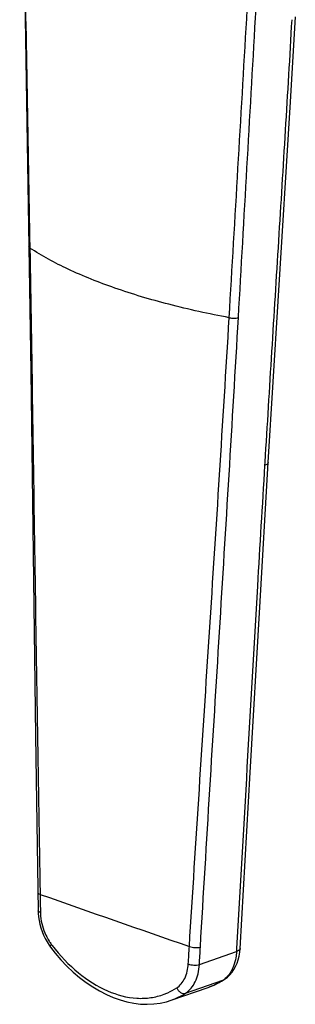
# Model space of a CAD drawing. Header units: millimetres. Extents: x 31 to 523, y 24 to 384.
# Tile 3 of 6: x 333 to 350, y 55 to 118. Entities that reach past the tile are written whole.
import ezdxf

# ---------------------------------------------------------------- set-up
doc = ezdxf.new("R2010")
doc.units = ezdxf.units.MM
doc.header["$LTSCALE"] = 32.67
doc.layers.get('0').update_dxf_attribs({"linetype": 'CONTINUOUS'})

msp = doc.modelspace()

# ---------------------------------------------------------------- linework, layer by layer
at = {"color": 7, "linetype": 'CONTINUOUS'}
for p, q in [((332.657, 131.031), (333.126, 103.535)), ((349.818, 112.797), (350.133, 118.211)), ((333.126, 103.535), (333.248, 95.603)), ((333.248, 95.603), (333.555, 72.37)), ((347.858, 80.577), (348.406, 89.803)), ((347.25, 70.037), (347.858, 80.577)), ((333.555, 72.37), (333.714, 61.235)), ((347.037, 66.305), (347.25, 70.037)), ((346.608, 58.818), (347.037, 66.305)), ((333.714, 61.235), (333.719, 61.085)), ((333.719, 61.085), (333.74, 60.846)), ((334.409, 59.047), (334.499, 58.922)), ((346.546, 58.344), (346.587, 58.587)), ((346.587, 58.587), (346.608, 58.818)), ((345.416, 56.74), (345.592, 56.847)), ((345.593, 56.848), (345.592, 56.847)), ((345.593, 56.848), (345.65, 56.885)), ((345.65, 56.885), (345.807, 57.007)), ((342.204, 55.528), (344.563, 56.348))]:
    msp.add_line(p, q, dxfattribs=at)
at = {"color": 9, "linetype": 'CONTINUOUS'}
for p, q in [((333.184, 103.536), (333.185, 103.467)), ((348.184, 89.817), (348.172, 89.618)), ((333.838, 62.382), (333.84, 62.278)), ((333.84, 62.278), (333.845, 62.024)), ((333.845, 62.024), (333.852, 61.642)), ((333.852, 61.642), (333.859, 61.238)), ((333.859, 61.238), (333.861, 61.133)), ((344.006, 57.807), (346.374, 58.631)), ((346.386, 58.831), (346.374, 58.631)), ((343.128, 55.977), (345.501, 56.803))]:
    msp.add_line(p, q, dxfattribs=at)
at = {"color": 7, "linetype": 'CONTINUOUS'}
for points in [[(348.406, 89.803), (349.039, 100.087), (349.818, 112.797)], [(333.74, 60.846), (333.775, 60.607), (333.825, 60.369), (333.89, 60.134), (333.968, 59.903), (334.06, 59.677), (334.164, 59.458)], [(334.164, 59.458), (334.281, 59.248), (334.409, 59.047)], [(334.499, 58.922), (334.801, 58.537), (335.17, 58.108), (335.554, 57.704), (335.951, 57.328), (336.36, 56.98), (336.777, 56.662), (337.203, 56.374), (337.634, 56.118), (338.07, 55.894), (338.507, 55.703), (338.946, 55.547), (339.384, 55.425), (339.819, 55.338), (340.251, 55.286), (340.678, 55.27), (341.097, 55.29), (341.508, 55.345), (341.908, 55.436), (342.199, 55.526)], [(345.807, 57.007), (345.955, 57.148), (346.092, 57.308), (346.214, 57.486), (346.322, 57.68), (346.414, 57.889), (346.489, 58.111), (346.546, 58.344)], [(344.563, 56.349), (344.993, 56.521), (345.416, 56.74)]]:
    msp.add_lwpolyline(points, dxfattribs=at)
at = {"color": 9, "linetype": 'CONTINUOUS'}
for centre, radius, start, end in [((736.546, 1202.254), 1209.015, 250.543798, 251.021948), ((337.177, 61.197), 3.316, 181.10628, 185.25427), ((337.11, 61.019), 3.194, 212.49427, 216.77704), ((343.622, 65.895), 11.33, 216.81188, 217.38227), ((343.074, 60.618), 4.521, 289.23515, 302.46251), ((344.747, 57.987), 1.403, 302.47281, 306.50968), ((345.356, 57.218), 0.44, 289.14854, 302.35426), ((340.299, 59.799), 4.151, 290.56657, 294.00716), ((340.234, 59.937), 4.303, 294.05243, 302.68987)]:
    msp.add_arc(centre, radius, start, end, dxfattribs=at)
for points, knots in [([(332.535, 142.697), (332.604, 136.167), (332.822, 123.113), (333.068, 110.06), (333.184, 103.536)], [0, 0, 0, 0, 0.50022, 1, 1, 1, 1]), ([(345.91, 99.031), (346.288, 105.382), (347.024, 118.092), (347.784, 130.801), (348.208, 137.156)], [0, 0, 0, 0, 0.499713, 1, 1, 1, 1]), ([(346.499, 99.033), (346.865, 105.399), (347.582, 118.138), (348.324, 130.875), (348.735, 137.245)], [0, 0, 0, 0, 0.499723, 1, 1, 1, 1]), ([(349.899, 118.022), (349.839, 116.848), (349.7, 114.499), (349.484, 110.975), (349.273, 107.449), (348.982, 102.748), (348.616, 96.87), (348.327, 92.168), (348.184, 89.817)], [0, 0, 0, 0, 0.124811, 0.249811, 0.37479, 0.499827, 0.749944, 1, 1, 1, 1]), ([(333.185, 103.467), (333.176, 103.471), (333.15, 103.487), (333.126, 103.514), (333.126, 103.535)], [0, 0, 0, 0, 0.322669, 1, 1, 1, 1]), ([(333.185, 103.467), (333.306, 96.621), (333.504, 82.926), (333.714, 69.23), (333.838, 62.382)], [0, 0, 0, 0, 0.499907, 1, 1, 1, 1]), ([(345.91, 99.031), (344.617, 99.272), (342.155, 99.809), (338.711, 100.83), (335.731, 102.011), (333.963, 102.96), (333.185, 103.467)], [0, 0, 0, 0, 0.291212, 0.557349, 0.794463, 1, 1, 1, 1]), ([(343.367, 58.957), (343.785, 65.636), (344.655, 78.993), (345.512, 92.35), (345.91, 99.031)], [0, 0, 0, 0, 0.499962, 1, 1, 1, 1]), ([(344.072, 58.922), (344.468, 65.608), (345.292, 78.978), (346.113, 92.348), (346.499, 99.033)], [0, 0, 0, 0, 0.500059, 1, 1, 1, 1]), ([(345.91, 99.031), (346.01, 99.007), (346.209, 98.986), (346.409, 99.005), (346.499, 99.033)], [0, 0, 0, 0, 0.52388, 1, 1, 1, 1]), ([(348.406, 89.803), (348.404, 89.785), (348.384, 89.731), (348.299, 89.664), (348.219, 89.633), (348.172, 89.618)], [0, 0, 0, 0, 0.180649, 0.525483, 1, 1, 1, 1]), ([(348.172, 89.618), (348.016, 87.051), (347.407, 76.79), (346.829, 66.527), (346.386, 58.831)], [0, 0, 0, 0, 0.250147, 1, 1, 1, 1]), ([(333.84, 62.278), (333.803, 62.289), (333.746, 62.306), (333.696, 62.357), (333.696, 62.38)], [0, 0, 0, 0, 0.633248, 1, 1, 1, 1]), ([(333.861, 61.133), (333.823, 61.143), (333.765, 61.16), (333.714, 61.212), (333.714, 61.235)], [0, 0, 0, 0, 0.634133, 1, 1, 1, 1]), ([(333.875, 60.893), (333.913, 60.472), (334.068, 59.914), (334.341, 59.421), (334.416, 59.303)], [0, 0, 0, 0, 0.751679, 1, 1, 1, 1]), ([(334.552, 59.106), (334.527, 59.073), (334.491, 59.019), (334.484, 58.942), (334.499, 58.922)], [0, 0, 0, 0, 0.62508, 1, 1, 1, 1]), ([(334.62, 59.016), (335.109, 58.376), (336.173, 57.251), (338.023, 56.063), (339.669, 55.616), (340.908, 55.663), (341.484, 55.81), (341.757, 55.913)], [0, 0, 0, 0, 0.291527, 0.554553, 0.786691, 0.8945, 1, 1, 1, 1]), ([(343.367, 58.957), (343.478, 58.912), (343.717, 58.874), (343.959, 58.887), (344.072, 58.922)], [0, 0, 0, 0, 0.504279, 1, 1, 1, 1]), ([(346.374, 58.631), (346.367, 58.497), (346.315, 58.011), (346.148, 57.526), (345.943, 57.234)], [0, 0, 0, 0, 0.272191, 1, 1, 1, 1]), ([(346.608, 58.818), (346.607, 58.799), (346.587, 58.745), (346.501, 58.677), (346.421, 58.645), (346.374, 58.631)], [0, 0, 0, 0, 0.181254, 0.526469, 1, 1, 1, 1]), ([(342.558, 56.315), (342.781, 56.458), (343.158, 56.944), (343.279, 57.527), (343.298, 57.843)], [0, 0, 0, 0, 0.454685, 1, 1, 1, 1]), ([(343.128, 55.977), (343.394, 56.147), (343.72, 56.567), (343.942, 57.229), (343.995, 57.609), (344.006, 57.807)], [0, 0, 0, 0, 0.453336, 0.715629, 1, 1, 1, 1]), ([(343.298, 57.843), (343.409, 57.797), (343.649, 57.759), (343.893, 57.771), (344.006, 57.807)], [0, 0, 0, 0, 0.503379, 1, 1, 1, 1]), ([(345.943, 57.234), (345.917, 57.197), (345.812, 57.059), (345.686, 56.935), (345.582, 56.859)], [0, 0, 0, 0, 0.25888, 1, 1, 1, 1]), ([(342.203, 55.528), (342.283, 55.556), (342.604, 55.678), (342.91, 55.839), (343.128, 55.977)], [0, 0, 0, 0, 0.248439, 1, 1, 1, 1]), ([(342.558, 56.315), (342.585, 56.255), (342.656, 56.144), (342.801, 56.019), (342.965, 55.954), (343.08, 55.961), (343.128, 55.977)], [0, 0, 0, 0, 0.276134, 0.542659, 0.784662, 1, 1, 1, 1])]:
    msp.add_open_spline(points, degree=3, knots=knots, dxfattribs=at)
for points in [[(343.298, 57.843), (343.321, 58.215), (343.344, 58.586), (343.367, 58.957)], [(344.006, 57.807), (344.028, 58.178), (344.05, 58.55), (344.072, 58.922)]]:
    msp.add_open_spline(points, degree=3, dxfattribs=at)

doc.saveas('drawing.dxf')
